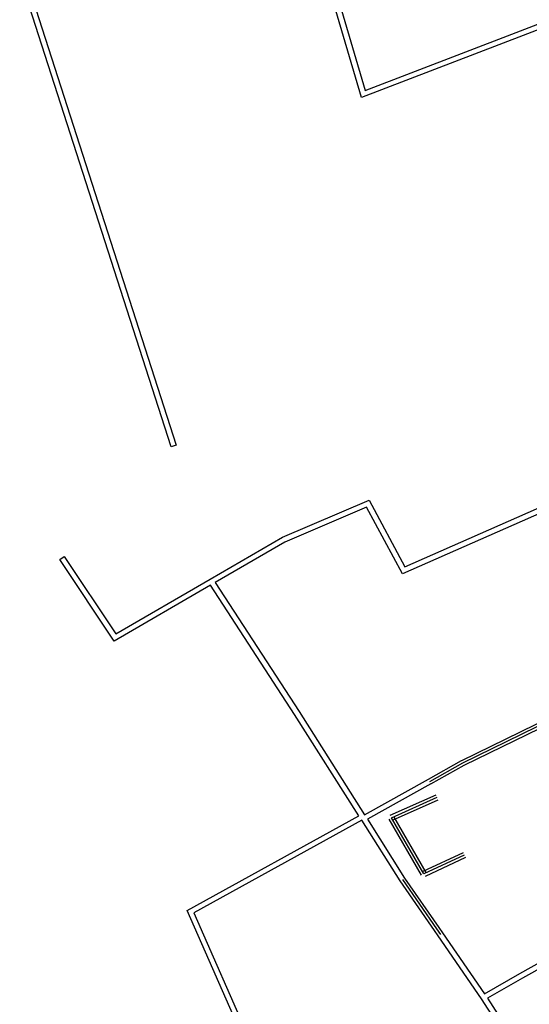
# Model space of a CAD drawing. Header units: metres. Extents: x 89795 to 94000, y 463250 to 466585.
# Tile 37 of 185: x 90407 to 90550, y 463959 to 464235. Entities that reach past the tile are written whole.
import ezdxf

# ---------------------------------------------------------------- set-up
doc = ezdxf.new("R2010")
doc.units = ezdxf.units.M
doc.layers.add('XXX_Background', color=3, linetype='Continuous')

msp = doc.modelspace()

# ---------------------------------------------------------------- linework, layer by layer
at = {"layer": 'XXX_Background'}
for points in [[(90486.72, 464272.83), (90503.61, 464215.55), (90587.22, 464247.75)], [(90587.76, 464246.35), (90502.63, 464213.57), (90485.3, 464272.35)], [(90408.47, 464246.66), (90450.57, 464115.93), (90449.14, 464115.47), (90406.58, 464247.62)], [(90469.7, 463948.64), (90453.59, 463985.27), (90501.83, 464011.89), (90483.77, 464040.35), (90460.19, 464076.64), (90433.1, 464060.94), (90417.81, 464083.88), (90419.06, 464084.71), (90433.57, 464062.94), (90460.05, 464078.3), (90480.4, 464090.1), (90504.72, 464100.52), (90514.73, 464081.75), (90559.64, 464101.51)], [(90560.24, 464100.14), (90514.06, 464079.81), (90504.04, 464098.6), (90481.07, 464088.76), (90461.49, 464077.4), (90485.04, 464041.16), (90503.44, 464012.16), (90521.37, 464022.17)], [(90530.74, 464027.4), (90580.37, 464051.63)], [(90531.07, 464026.72), (90580.7, 464050.96)], [(90531.4, 464026.05), (90581.03, 464050.29)], [(90522.1, 464020.86), (90504.24, 464010.89), (90514.71, 463994.4), (90524.29, 463980.54), (90525.37, 463978.98), (90537.16, 463961.92), (90547.06, 463967.56), (90616.01, 464006.02), (90622.39, 464011.18), (90635.2, 464028.34), (90642.74, 464038.33), (90647.96, 464043.85), (90649.05, 464042.81), (90643.88, 464037.36), (90636.4, 464027.44), (90623.47, 464010.14), (90617.35, 464005.18), (90628.53, 463999.58), (90627.86, 463998.24), (90615.88, 464004.23), (90547.8, 463966.25), (90537.99, 463960.67), (90549.62, 463942.52)], [(90521.37, 464022.17), (90530.7, 464027.38)], [(90521.74, 464021.51), (90531.07, 464026.72)], [(90522.1, 464020.86), (90531.43, 464026.07)], [(90510.68, 464012.01), (90523.52, 464017.76)], [(90510.98, 464011.32), (90523.82, 464017.07)], [(90511.29, 464010.64), (90524.13, 464016.39)], [(90548.35, 463941.71), (90536.31, 463960.51), (90524.14, 463978.12), (90523.06, 463979.69), (90513.46, 463993.57), (90502.64, 464010.62), (90455.52, 463984.62), (90471.15, 463949.08)], [(90519.48, 463995.17), (90510.34, 464010.95)], [(90520.13, 463995.55), (90510.98, 464011.32)], [(90520.78, 463995.92), (90511.63, 464011.7)], [(90531.16, 464001.49), (90519.81, 463996.23)], [(90531.47, 464000.81), (90520.13, 463995.55)], [(90531.79, 464000.13), (90520.44, 463994.87)], [(90514.08, 463993.98), (90523.67, 463980.11)], [(90523.67, 463980.11), (90524.75, 463978.55)]]:
    msp.add_lwpolyline(points, dxfattribs=at)

doc.saveas('drawing.dxf')
